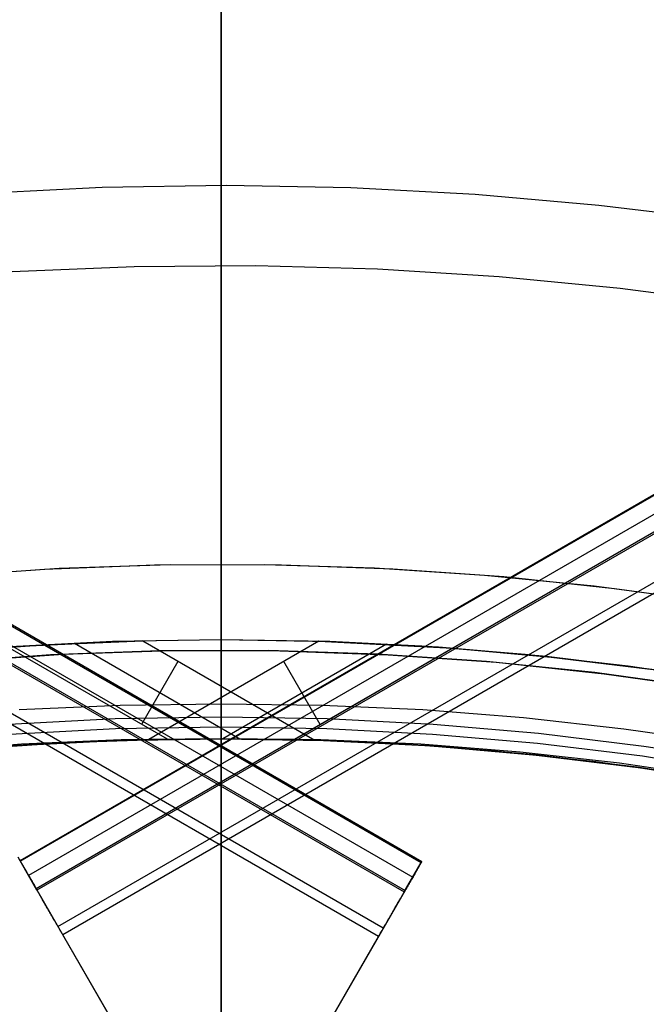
# Model space of a CAD drawing. Header units: millimetres. Extents: x 7986 to 9191, y -11326 to -10283.
# Tile 213 of 256: x 8584 to 8598, y -10601 to -10578. Entities that reach past the tile are written whole.
import ezdxf

# ---------------------------------------------------------------- set-up
doc = ezdxf.new("R2010")
doc.units = ezdxf.units.MM
doc.layers.add('BLANCO METALICO', color=7, linetype='Continuous', true_color=0xededed)
doc.layers.add('color', color=7, linetype='Continuous')

msp = doc.modelspace()

# ---------------------------------------------------------------- linework, layer by layer
at = {"color": 7, "true_color": 0xffffff}
for p, q in [((8047.52, -10282.752, 50.324), (8593.116, -10597.752, 50.324)), ((8593.129, -10597.73, 50.099), (8047.533, -10282.73, 50.099)), ((9129.382, -10282.71, 25.615), (8583.786, -10597.71, 25.615)), ((8583.79, -10597.717, 26.444), (9129.386, -10282.717, 26.444)), ((8047.323, -10283.093, 52.029), (8592.919, -10598.093, 52.029)), ((9129.579, -10283.051, 23.91), (8583.983, -10598.051, 23.91)), ((9129.756, -10283.359, 26.815), (8584.16, -10598.359, 26.815)), ((8047.126, -10283.434, 53.734), (8592.722, -10598.434, 53.734)), ((8047.145, -10283.401, 49.125), (8592.741, -10598.401, 49.125)), ((9129.775, -10283.392, 22.205), (8584.179, -10598.392, 22.205)), ((8592.235, -10599.278, 54.509), (8046.639, -10284.278, 54.509)), ((8584.667, -10599.236, 21.43), (9130.263, -10284.236, 21.43)), ((8592.123, -10599.472, 54.484), (8046.527, -10284.472, 54.484)), ((9130.375, -10284.43, 21.456), (8584.779, -10599.43, 21.456)), ((8581.816, -10592.871, 47.905), (8584.229, -10592.691, 48.219)), ((8585.935, -10592.612, 19.934), (8583.41, -10592.743, 19.934)), ((8585.935, -10592.612, 61.309), (8583.41, -10592.743, 61.309)), ((8585.956, -10592.612, 40.622), (8583.452, -10592.74, 40.622)), ((8586.638, -10592.592, 48.517), (8583.504, -10592.737, 55.849)), ((8587.216, -10594.88, 55.849), (8583.504, -10592.737, 55.849)), ((8584.229, -10592.691, 48.219), (8586.638, -10592.592, 48.517)), ((8585.05, -10592.648, 52.169), (8588.898, -10594.87, 52.169)), ((8588.463, -10592.569, 19.934), (8585.935, -10592.612, 19.934)), ((8588.463, -10592.569, 61.309), (8585.935, -10592.612, 61.309)), ((8588.463, -10592.569, 40.622), (8585.956, -10592.612, 40.622)), ((8586.638, -10592.592, 48.517), (8590.64, -10594.902, 48.517)), ((8590.737, -10592.604, 27.436), (8586.78, -10594.889, 27.436)), ((8590.991, -10592.612, 19.934), (8588.463, -10592.569, 19.934)), ((8588.463, -10592.569, 19.934), (8588.463, -10592.57, 19.883)), ((8588.463, -10594.869, 61.309), (8588.463, -10592.569, 61.309)), ((8588.463, -10592.569, 61.309), (8588.463, -10592.569, 19.934)), ((8590.991, -10592.612, 61.309), (8588.463, -10592.569, 61.309)), ((8591.018, -10592.613, 40.622), (8588.463, -10592.569, 40.622)), ((8588.463, -10592.57, 19.883), (8588.463, -10592.572, 19.832)), ((8588.463, -10592.572, 19.832), (8588.463, -10592.577, 19.781)), ((8588.463, -10592.577, 19.781), (8588.463, -10592.583, 19.73)), ((8588.463, -10592.583, 19.73), (8588.463, -10592.591, 19.68)), ((8588.463, -10592.591, 19.68), (8588.463, -10592.6, 19.629)), ((8588.463, -10592.6, 19.629), (8588.463, -10592.611, 19.579)), ((8588.463, -10592.611, 19.579), (8588.463, -10592.624, 19.53)), ((8588.463, -10592.624, 19.53), (8588.463, -10592.639, 19.481)), ((8588.463, -10592.639, 19.481), (8588.463, -10592.655, 19.432)), ((8588.463, -10592.655, 19.432), (8588.463, -10592.673, 19.384)), ((8588.463, -10592.673, 19.384), (8588.463, -10592.693, 19.337)), ((8588.463, -10592.693, 19.337), (8588.463, -10592.714, 19.29)), ((8588.463, -10592.714, 19.29), (8588.463, -10592.737, 19.244)), ((8588.463, -10592.737, 19.244), (8588.463, -10592.761, 19.199)), ((8592.309, -10592.67, 23.786), (8588.5, -10594.869, 23.786)), ((8593.133, -10592.718, 27.736), (8590.737, -10592.604, 27.436)), ((8590.737, -10592.604, 27.436), (8593.841, -10592.766, 20.105)), ((8593.516, -10592.743, 19.934), (8590.991, -10592.612, 19.934)), ((8593.516, -10592.743, 61.309), (8590.991, -10592.612, 61.309)), ((8593.569, -10592.747, 40.622), (8591.018, -10592.613, 40.622)), ((8595.532, -10592.911, 28.051), (8593.133, -10592.718, 27.736)), ((8596.035, -10592.961, 19.934), (8593.516, -10592.743, 19.934)), ((8596.035, -10592.961, 61.309), (8593.516, -10592.743, 61.309)), ((8588.463, -10592.761, 19.199), (8588.463, -10592.787, 19.155)), ((8588.463, -10592.787, 19.155), (8588.463, -10592.814, 19.112)), ((8588.463, -10592.814, 19.112), (8588.463, -10592.843, 19.069)), ((8588.463, -10592.843, 19.069), (8588.463, -10592.874, 19.028)), ((8588.463, -10592.874, 19.028), (8588.463, -10592.905, 18.988)), ((8588.463, -10592.905, 18.988), (8588.463, -10592.938, 18.949)), ((8588.463, -10592.938, 18.949), (8588.463, -10592.973, 18.911)), ((8588.463, -10592.973, 18.911), (8588.463, -10593.008, 18.874)), ((8593.841, -10592.766, 20.105), (8590.165, -10594.889, 20.105)), ((8596.115, -10592.97, 40.622), (8593.569, -10592.747, 40.622)), ((8593.841, -10592.766, 20.105), (8596.143, -10592.973, 20.412)), ((8597.93, -10593.183, 28.382), (8595.532, -10592.911, 28.051)), ((8598.545, -10593.266, 19.934), (8596.035, -10592.961, 19.934)), ((8598.545, -10593.266, 61.309), (8596.035, -10592.961, 61.309)), ((8598.651, -10593.281, 40.622), (8596.115, -10592.97, 40.622)), ((8596.143, -10592.973, 20.412), (8598.443, -10593.252, 20.733)), ((8586.617, -10594.534, 55.849), (8587.464, -10593.068, 48.517)), ((8588.463, -10593.008, 18.874), (8588.463, -10593.045, 18.838)), ((8588.463, -10593.045, 18.838), (8588.463, -10593.083, 18.804)), ((8588.463, -10593.083, 18.804), (8588.463, -10593.122, 18.771)), ((8588.463, -10593.122, 18.771), (8588.463, -10593.162, 18.739)), ((8588.463, -10593.162, 18.739), (8588.463, -10593.204, 18.709)), ((8588.463, -10593.204, 18.709), (8588.463, -10593.246, 18.68)), ((8590.769, -10594.54, 20.105), (8589.923, -10593.074, 27.436)), ((8600.322, -10593.535, 28.729), (8597.93, -10593.183, 28.382)), ((8588.463, -10593.246, 18.68), (8588.463, -10593.289, 18.653)), ((8588.463, -10593.289, 18.653), (8588.463, -10593.334, 18.627)), ((8588.463, -10593.334, 18.627), (8588.463, -10593.379, 18.603)), ((8588.463, -10593.379, 18.603), (8588.463, -10593.425, 18.58)), ((8588.463, -10593.425, 18.58), (8588.463, -10593.471, 18.559)), ((8588.463, -10593.471, 18.559), (8588.463, -10593.518, 18.539)), ((8588.463, -10593.518, 18.539), (8588.463, -10593.566, 18.521)), ((8588.463, -10593.566, 18.521), (8588.463, -10593.615, 18.505)), ((8588.463, -10593.615, 18.505), (8588.463, -10593.664, 18.49)), ((8588.463, -10593.664, 18.49), (8588.463, -10593.714, 18.477)), ((8588.463, -10593.714, 18.477), (8588.463, -10593.764, 18.466)), ((8588.463, -10593.764, 18.466), (8588.463, -10593.814, 18.456)), ((8588.463, -10593.814, 18.456), (8588.463, -10593.865, 18.448)), ((8588.463, -10593.865, 18.448), (8588.463, -10593.915, 18.442)), ((8586.115, -10594.094, 18.434), (8583.768, -10594.199, 18.434)), ((8588.463, -10594.069, 18.434), (8586.115, -10594.094, 18.434)), ((8588.463, -10593.915, 18.442), (8588.463, -10593.966, 18.438)), ((8588.463, -10593.966, 18.438), (8588.463, -10594.018, 18.435)), ((8588.463, -10594.018, 18.435), (8588.463, -10594.069, 18.434)), ((8588.463, -10594.869, 18.434), (8588.463, -10594.069, 18.434)), ((8590.811, -10594.094, 18.434), (8588.463, -10594.069, 18.434)), ((8593.158, -10594.199, 18.434), (8590.811, -10594.094, 18.434)), ((8595.499, -10594.382, 18.434), (8593.158, -10594.199, 18.434)), ((8585.997, -10594.409, 60.565), (8583.534, -10594.537, 60.565)), ((8585.997, -10594.409, 60.565), (8583.534, -10594.537, 60.565)), ((8588.463, -10594.367, 60.565), (8585.997, -10594.409, 60.565)), ((8588.463, -10594.367, 60.565), (8585.997, -10594.409, 60.565)), ((8588.463, -10594.368, 60.599), (8588.463, -10594.367, 60.582)), ((8588.463, -10594.367, 60.582), (8588.463, -10594.367, 60.565)), ((8588.463, -10594.367, 60.565), (8588.463, -10594.367, 60.547)), ((8588.463, -10594.367, 60.547), (8588.463, -10594.368, 60.529)), ((8588.463, -10594.368, 60.599), (8588.463, -10594.367, 60.582)), ((8588.463, -10594.367, 60.582), (8588.463, -10594.367, 60.565)), ((8590.929, -10594.409, 60.565), (8588.463, -10594.367, 60.565)), ((8588.463, -10594.367, 60.565), (8588.463, -10594.367, 60.547)), ((8588.463, -10594.367, 60.547), (8588.463, -10594.368, 60.529)), ((8590.929, -10594.409, 60.565), (8588.463, -10594.367, 60.565)), ((8588.463, -10594.369, 60.617), (8588.463, -10594.368, 60.599)), ((8588.463, -10594.368, 60.529), (8588.463, -10594.369, 60.512)), ((8588.463, -10594.369, 60.617), (8588.463, -10594.368, 60.599)), ((8588.463, -10594.368, 60.529), (8588.463, -10594.369, 60.512)), ((8588.463, -10594.371, 60.634), (8588.463, -10594.369, 60.617)), ((8588.463, -10594.369, 60.512), (8588.463, -10594.372, 60.494)), ((8588.463, -10594.371, 60.634), (8588.463, -10594.369, 60.617)), ((8588.463, -10594.369, 60.512), (8588.463, -10594.372, 60.494)), ((8588.463, -10594.374, 60.651), (8588.463, -10594.371, 60.634)), ((8588.463, -10594.374, 60.651), (8588.463, -10594.371, 60.634)), ((8588.463, -10594.372, 60.494), (8588.463, -10594.374, 60.477)), ((8588.463, -10594.372, 60.494), (8588.463, -10594.374, 60.477)), ((8588.463, -10594.377, 60.669), (8588.463, -10594.374, 60.651)), ((8588.463, -10594.374, 60.477), (8588.463, -10594.378, 60.46)), ((8588.463, -10594.377, 60.669), (8588.463, -10594.374, 60.651)), ((8588.463, -10594.374, 60.477), (8588.463, -10594.378, 60.46)), ((8588.463, -10594.381, 60.686), (8588.463, -10594.377, 60.669)), ((8588.463, -10594.381, 60.686), (8588.463, -10594.377, 60.669)), ((8588.463, -10594.378, 60.46), (8588.463, -10594.382, 60.442)), ((8588.463, -10594.378, 60.46), (8588.463, -10594.382, 60.442)), ((8588.463, -10594.386, 60.702), (8588.463, -10594.381, 60.686)), ((8588.463, -10594.386, 60.702), (8588.463, -10594.381, 60.686)), ((8588.463, -10594.382, 60.442), (8588.463, -10594.386, 60.425)), ((8588.463, -10594.382, 60.442), (8588.463, -10594.386, 60.425)), ((8588.463, -10594.391, 60.719), (8588.463, -10594.386, 60.702)), ((8588.463, -10594.386, 60.425), (8588.463, -10594.391, 60.408)), ((8588.463, -10594.391, 60.719), (8588.463, -10594.386, 60.702)), ((8588.463, -10594.386, 60.425), (8588.463, -10594.391, 60.408)), ((8588.463, -10594.397, 60.736), (8588.463, -10594.391, 60.719)), ((8588.463, -10594.391, 60.408), (8588.463, -10594.397, 60.392)), ((8588.463, -10594.397, 60.736), (8588.463, -10594.391, 60.719)), ((8588.463, -10594.391, 60.408), (8588.463, -10594.397, 60.392)), ((8588.463, -10594.403, 60.752), (8588.463, -10594.397, 60.736)), ((8588.463, -10594.397, 60.392), (8588.463, -10594.403, 60.375)), ((8588.463, -10594.403, 60.752), (8588.463, -10594.397, 60.736)), ((8588.463, -10594.397, 60.392), (8588.463, -10594.403, 60.375)), ((8588.463, -10594.409, 60.768), (8588.463, -10594.403, 60.752)), ((8588.463, -10594.403, 60.375), (8588.463, -10594.41, 60.359)), ((8588.463, -10594.409, 60.768), (8588.463, -10594.403, 60.752)), ((8588.463, -10594.403, 60.375), (8588.463, -10594.41, 60.359)), ((8588.463, -10594.417, 60.784), (8588.463, -10594.409, 60.768)), ((8588.463, -10594.417, 60.784), (8588.463, -10594.409, 60.768)), ((8588.463, -10594.41, 60.359), (8588.463, -10594.418, 60.343)), ((8588.463, -10594.41, 60.359), (8588.463, -10594.418, 60.343)), ((8588.463, -10594.425, 60.8), (8588.463, -10594.417, 60.784)), ((8588.463, -10594.425, 60.8), (8588.463, -10594.417, 60.784)), ((8588.463, -10594.418, 60.343), (8588.463, -10594.426, 60.327)), ((8588.463, -10594.418, 60.343), (8588.463, -10594.426, 60.327)), ((8588.463, -10594.433, 60.815), (8588.463, -10594.425, 60.8)), ((8588.463, -10594.433, 60.815), (8588.463, -10594.425, 60.8)), ((8588.463, -10594.426, 60.327), (8588.463, -10594.434, 60.312)), ((8588.463, -10594.426, 60.327), (8588.463, -10594.434, 60.312)), ((8588.463, -10594.442, 60.83), (8588.463, -10594.433, 60.815)), ((8588.463, -10594.442, 60.83), (8588.463, -10594.433, 60.815)), ((8588.463, -10594.434, 60.312), (8588.463, -10594.443, 60.297)), ((8588.463, -10594.434, 60.312), (8588.463, -10594.443, 60.297)), ((8588.463, -10594.451, 60.845), (8588.463, -10594.442, 60.83)), ((8588.463, -10594.451, 60.845), (8588.463, -10594.442, 60.83)), ((8588.463, -10594.443, 60.297), (8588.463, -10594.453, 60.282)), ((8588.463, -10594.443, 60.297), (8588.463, -10594.453, 60.282)), ((8588.463, -10594.461, 60.859), (8588.463, -10594.451, 60.845)), ((8588.463, -10594.461, 60.859), (8588.463, -10594.451, 60.845)), ((8588.463, -10594.453, 60.282), (8588.463, -10594.463, 60.268)), ((8588.463, -10594.453, 60.282), (8588.463, -10594.463, 60.268)), ((8588.463, -10594.472, 60.873), (8588.463, -10594.461, 60.859)), ((8588.463, -10594.472, 60.873), (8588.463, -10594.461, 60.859)), ((8588.463, -10594.463, 60.268), (8588.463, -10594.474, 60.254)), ((8588.463, -10594.463, 60.268), (8588.463, -10594.474, 60.254)), ((8588.463, -10594.483, 60.887), (8588.463, -10594.472, 60.873)), ((8588.463, -10594.483, 60.887), (8588.463, -10594.472, 60.873)), ((8588.463, -10594.474, 60.254), (8588.463, -10594.485, 60.24)), ((8588.463, -10594.474, 60.254), (8588.463, -10594.485, 60.24)), ((8588.463, -10594.494, 60.9), (8588.463, -10594.483, 60.887)), ((8588.463, -10594.494, 60.9), (8588.463, -10594.483, 60.887)), ((8588.463, -10594.485, 60.24), (8588.463, -10594.496, 60.227)), ((8588.463, -10594.485, 60.24), (8588.463, -10594.496, 60.227)), ((8588.463, -10594.506, 60.913), (8588.463, -10594.494, 60.9)), ((8588.463, -10594.506, 60.913), (8588.463, -10594.494, 60.9)), ((8588.463, -10594.496, 60.227), (8588.463, -10594.508, 60.214)), ((8588.463, -10594.496, 60.227), (8588.463, -10594.508, 60.214)), ((8588.463, -10594.518, 60.925), (8588.463, -10594.506, 60.913)), ((8588.463, -10594.518, 60.925), (8588.463, -10594.506, 60.913)), ((8588.463, -10594.508, 60.214), (8588.463, -10594.521, 60.201)), ((8588.463, -10594.508, 60.214), (8588.463, -10594.521, 60.201)), ((8588.463, -10594.531, 60.937), (8588.463, -10594.518, 60.925)), ((8588.463, -10594.531, 60.937), (8588.463, -10594.518, 60.925)), ((8588.463, -10594.521, 60.201), (8588.463, -10594.534, 60.189)), ((8588.463, -10594.521, 60.201), (8588.463, -10594.534, 60.189)), ((8588.463, -10594.544, 60.949), (8588.463, -10594.531, 60.937)), ((8588.463, -10594.544, 60.949), (8588.463, -10594.531, 60.937)), ((8588.463, -10594.534, 60.189), (8588.463, -10594.547, 60.178)), ((8588.463, -10594.534, 60.189), (8588.463, -10594.547, 60.178)), ((8588.463, -10594.557, 60.96), (8588.463, -10594.544, 60.949)), ((8588.463, -10594.557, 60.96), (8588.463, -10594.544, 60.949)), ((8588.463, -10594.547, 60.178), (8588.463, -10594.561, 60.166)), ((8588.463, -10594.547, 60.178), (8588.463, -10594.561, 60.166)), ((8588.463, -10594.571, 60.97), (8588.463, -10594.557, 60.96)), ((8588.463, -10594.571, 60.97), (8588.463, -10594.557, 60.96)), ((8588.463, -10594.561, 60.166), (8588.463, -10594.575, 60.156)), ((8588.463, -10594.561, 60.166), (8588.463, -10594.575, 60.156)), ((8588.463, -10594.585, 60.981), (8588.463, -10594.571, 60.97)), ((8588.463, -10594.585, 60.981), (8588.463, -10594.571, 60.97)), ((8588.463, -10594.575, 60.156), (8588.463, -10594.589, 60.146)), ((8588.463, -10594.575, 60.156), (8588.463, -10594.589, 60.146)), ((8593.392, -10594.537, 60.565), (8590.929, -10594.409, 60.565)), ((8593.392, -10594.537, 60.565), (8590.929, -10594.409, 60.565)), ((8595.849, -10594.749, 60.565), (8593.392, -10594.537, 60.565)), ((8595.849, -10594.749, 60.565), (8593.392, -10594.537, 60.565)), ((8597.833, -10594.645, 18.434), (8595.499, -10594.382, 18.434)), ((8586.005, -10594.642, 60.99), (8583.55, -10594.77, 60.99)), ((8586.005, -10594.642, 60.99), (8583.55, -10594.77, 60.99)), ((8588.463, -10594.6, 60.99), (8586.005, -10594.642, 60.99)), ((8588.463, -10594.6, 60.99), (8586.005, -10594.642, 60.99)), ((8588.463, -10594.6, 60.99), (8588.463, -10594.585, 60.981)), ((8588.463, -10594.6, 60.99), (8588.463, -10594.585, 60.981)), ((8588.463, -10594.589, 60.146), (8588.463, -10594.604, 60.136)), ((8588.463, -10594.589, 60.146), (8588.463, -10594.604, 60.136)), ((8588.463, -10615.607, 75.023), (8588.463, -10594.6, 60.99)), ((8588.463, -10615.607, 75.023), (8588.463, -10594.6, 60.99)), ((8590.921, -10594.642, 60.99), (8588.463, -10594.6, 60.99)), ((8590.921, -10594.642, 60.99), (8588.463, -10594.6, 60.99)), ((8588.463, -10594.604, 60.136), (8588.463, -10594.619, 60.127)), ((8588.463, -10594.604, 60.136), (8588.463, -10594.619, 60.127)), ((8588.463, -10594.619, 60.127), (8588.463, -10594.635, 60.119)), ((8588.463, -10594.619, 60.127), (8588.463, -10594.635, 60.119)), ((8588.463, -10594.635, 60.119), (8588.463, -10594.65, 60.111)), ((8588.463, -10594.635, 60.119), (8588.463, -10594.65, 60.111)), ((8588.463, -10594.65, 60.111), (8588.463, -10594.666, 60.103)), ((8588.463, -10594.65, 60.111), (8588.463, -10594.666, 60.103)), ((8588.463, -10594.666, 60.103), (8588.463, -10594.683, 60.096)), ((8588.463, -10594.666, 60.103), (8588.463, -10594.683, 60.096)), ((8588.463, -10594.683, 60.096), (8588.463, -10594.699, 60.09)), ((8588.463, -10594.683, 60.096), (8588.463, -10594.699, 60.09)), ((8588.463, -10594.699, 60.09), (8588.463, -10594.716, 60.084)), ((8588.463, -10594.699, 60.09), (8588.463, -10594.716, 60.084)), ((8588.463, -10594.716, 60.084), (8588.463, -10594.733, 60.079)), ((8588.463, -10594.716, 60.084), (8588.463, -10594.733, 60.079)), ((8588.463, -10594.733, 60.079), (8588.463, -10594.75, 60.074)), ((8588.463, -10594.733, 60.079), (8588.463, -10594.75, 60.074)), ((8588.463, -10594.75, 60.074), (8588.463, -10594.767, 60.07)), ((8588.463, -10594.75, 60.074), (8588.463, -10594.767, 60.07)), ((8588.463, -10594.767, 60.07), (8588.463, -10594.784, 60.067)), ((8588.463, -10594.767, 60.07), (8588.463, -10594.784, 60.067)), ((8588.463, -10594.784, 60.067), (8588.463, -10594.801, 60.064)), ((8588.463, -10594.784, 60.067), (8588.463, -10594.801, 60.064)), ((8588.463, -10594.801, 60.064), (8588.463, -10594.819, 60.062)), ((8588.463, -10594.801, 60.064), (8588.463, -10594.819, 60.062)), ((8593.376, -10594.77, 60.99), (8590.921, -10594.642, 60.99)), ((8593.376, -10594.77, 60.99), (8590.921, -10594.642, 60.99)), ((8595.825, -10594.981, 60.99), (8593.376, -10594.77, 60.99)), ((8595.825, -10594.981, 60.99), (8593.376, -10594.77, 60.99)), ((8598.298, -10595.047, 60.565), (8595.849, -10594.749, 60.565)), ((8598.298, -10595.047, 60.565), (8595.849, -10594.749, 60.565)), ((8600.157, -10594.986, 18.434), (8597.833, -10594.645, 18.434)), ((8583.821, -10595, 60.059), (8581.506, -10595.182, 60.059)), ((8583.821, -10595, 60.059), (8581.506, -10595.182, 60.059)), ((8582.515, -10595.119, 55.258), (8584.867, -10594.96, 55.561)), ((8583.569, -10595.038, 61.309), (8586.014, -10594.911, 61.309)), ((8583.569, -10595.038, 18.434), (8586.014, -10594.911, 18.434)), ((8586.03, -10594.911, 39.872), (8583.599, -10595.036, 39.872)), ((8586.079, -10594.909, 47.99), (8583.689, -10595.03, 47.69)), ((8586.141, -10594.897, 60.059), (8583.821, -10595, 60.059)), ((8586.141, -10594.897, 60.059), (8583.821, -10595, 60.059)), ((8584.867, -10594.96, 55.561), (8587.216, -10594.88, 55.849)), ((8586.014, -10594.911, 61.309), (8588.463, -10594.869, 61.309)), ((8586.014, -10594.911, 18.434), (8588.463, -10594.869, 18.434)), ((8588.463, -10594.869, 39.872), (8586.03, -10594.911, 39.872)), ((8588.463, -10594.869, 48.273), (8586.079, -10594.909, 47.99)), ((8588.463, -10594.872, 60.059), (8586.141, -10594.897, 60.059)), ((8588.463, -10594.872, 60.059), (8586.141, -10594.897, 60.059)), ((8586.78, -10594.889, 27.436), (8588.463, -10594.869, 27.627)), ((8588.463, -10594.869, 23.867), (8586.78, -10594.889, 27.436)), ((8587.216, -10594.88, 55.849), (8588.463, -10594.869, 53.106)), ((8588.463, -10594.819, 60.062), (8588.463, -10594.837, 60.061)), ((8588.463, -10594.819, 60.062), (8588.463, -10594.837, 60.061)), ((8588.463, -10594.837, 60.061), (8588.463, -10594.854, 60.06)), ((8588.463, -10594.837, 60.061), (8588.463, -10594.854, 60.06)), ((8588.463, -10594.854, 60.06), (8588.463, -10594.872, 60.059)), ((8588.463, -10594.854, 60.06), (8588.463, -10594.872, 60.059)), ((8588.463, -10594.869, 27.627), (8590.847, -10594.909, 27.91)), ((8590.165, -10594.889, 20.105), (8588.463, -10594.869, 23.867)), ((8590.64, -10594.902, 48.517), (8588.463, -10594.869, 48.273)), ((8588.463, -10594.869, 53.106), (8590.64, -10594.902, 48.517)), ((8588.463, -10594.869, 23.867), (8588.463, -10594.869, 18.434)), ((8588.463, -10594.869, 48.273), (8588.463, -10594.869, 27.627)), ((8588.463, -10594.869, 61.309), (8590.912, -10594.911, 61.309)), ((8588.463, -10594.869, 18.434), (8590.912, -10594.911, 18.434)), ((8588.463, -10594.869, 61.309), (8588.463, -10594.872, 60.059)), ((8588.463, -10594.872, 60.059), (8588.463, -10594.869, 53.106)), ((8590.902, -10594.911, 39.872), (8588.463, -10594.869, 39.872)), ((8590.785, -10594.897, 60.059), (8588.463, -10594.872, 60.059)), ((8588.463, -10613.72, 60.059), (8588.463, -10594.872, 60.059)), ((8590.785, -10594.897, 60.059), (8588.463, -10594.872, 60.059)), ((8588.463, -10613.72, 60.059), (8588.463, -10594.872, 60.059)), ((8592.5, -10594.984, 20.394), (8590.165, -10594.889, 20.105)), ((8593.105, -10595, 60.059), (8590.785, -10594.897, 60.059)), ((8593.105, -10595, 60.059), (8590.785, -10594.897, 60.059)), ((8590.847, -10594.909, 27.91), (8593.237, -10595.03, 28.21)), ((8593.338, -10595.036, 39.872), (8590.902, -10594.911, 39.872)), ((8590.912, -10594.911, 61.309), (8593.357, -10595.038, 61.309)), ((8590.912, -10594.911, 18.434), (8593.357, -10595.038, 18.434)), ((8594.839, -10595.156, 20.698), (8592.5, -10594.984, 20.394)), ((8595.42, -10595.182, 60.059), (8593.105, -10595, 60.059)), ((8595.42, -10595.182, 60.059), (8593.105, -10595, 60.059)), ((8593.237, -10595.03, 28.21), (8595.629, -10595.232, 28.526)), ((8598.265, -10595.278, 60.99), (8595.825, -10594.981, 60.99)), ((8598.265, -10595.278, 60.99), (8595.825, -10594.981, 60.99)), ((8595.769, -10595.246, 39.872), (8593.338, -10595.036, 39.872)), ((8593.357, -10595.038, 61.309), (8595.797, -10595.249, 61.309)), ((8593.357, -10595.038, 18.434), (8595.797, -10595.249, 18.434)), ((8597.177, -10595.406, 21.018), (8594.839, -10595.156, 20.698)), ((8597.728, -10595.441, 60.059), (8595.42, -10595.182, 60.059)), ((8597.728, -10595.441, 60.059), (8595.42, -10595.182, 60.059)), ((8595.629, -10595.232, 28.526), (8598.02, -10595.516, 28.859)), ((8598.191, -10595.539, 39.872), (8595.769, -10595.246, 39.872)), ((8595.797, -10595.249, 61.309), (8598.228, -10595.544, 61.309)), ((8595.797, -10595.249, 18.434), (8598.228, -10595.544, 18.434)), ((8600.734, -10595.428, 60.565), (8598.298, -10595.047, 60.565)), ((8600.734, -10595.428, 60.565), (8598.298, -10595.047, 60.565)), ((8599.512, -10595.734, 21.353), (8597.177, -10595.406, 21.018)), ((8600.026, -10595.779, 60.059), (8597.728, -10595.441, 60.059)), ((8600.026, -10595.779, 60.059), (8597.728, -10595.441, 60.059)), ((8600.694, -10595.658, 60.99), (8598.265, -10595.278, 60.99)), ((8600.694, -10595.658, 60.99), (8598.265, -10595.278, 60.99)), ((8598.02, -10595.516, 28.859), (8600.405, -10595.881, 29.208)), ((8600.601, -10595.915, 39.872), (8598.191, -10595.539, 39.872)), ((8598.228, -10595.544, 61.309), (8600.648, -10595.923, 61.309)), ((8598.228, -10595.544, 18.434), (8600.648, -10595.923, 18.434)), ((8592.643, -10613.051, 25.858), (8583.738, -10597.628, 25.858)), ((8583.779, -10597.698, 25.639), (8583.772, -10597.687, 25.664)), ((8583.773, -10597.688, 26.384), (8583.779, -10597.699, 26.408)), ((8583.786, -10597.71, 25.615), (8583.779, -10597.698, 25.639)), ((8583.779, -10597.699, 26.408), (8583.786, -10597.711, 26.432)), ((8584.179, -10598.392, 22.205), (8583.786, -10597.71, 25.615)), ((8583.786, -10597.711, 26.432), (8583.794, -10597.724, 26.456)), ((8583.794, -10597.724, 26.456), (8583.801, -10597.737, 26.479)), ((8583.801, -10597.737, 26.479), (8583.809, -10597.751, 26.501)), ((8583.809, -10597.751, 26.501), (8583.818, -10597.766, 26.523)), ((8583.818, -10597.766, 26.523), (8583.827, -10597.781, 26.544)), ((8583.827, -10597.781, 26.544), (8583.836, -10597.797, 26.564)), ((8593.119, -10597.746, 50.293), (8585.199, -10611.465, 50.293)), ((8592.722, -10598.434, 53.734), (8593.116, -10597.752, 50.324)), ((8593.098, -10597.783, 49.753), (8593.092, -10597.794, 49.721)), ((8593.104, -10597.774, 49.785), (8593.098, -10597.783, 49.753)), ((8593.109, -10597.765, 49.817), (8593.104, -10597.774, 49.785)), ((8593.113, -10597.757, 49.85), (8593.109, -10597.765, 49.817)), ((8593.117, -10597.75, 49.884), (8593.113, -10597.757, 49.85)), ((8593.116, -10597.752, 50.324), (8593.12, -10597.746, 50.291)), ((8593.12, -10597.744, 49.917), (8593.117, -10597.75, 49.884)), ((8593.123, -10597.739, 49.951), (8593.12, -10597.744, 49.917)), ((8593.12, -10597.746, 50.291), (8593.123, -10597.741, 50.257)), ((8593.126, -10597.735, 49.985), (8593.123, -10597.739, 49.951)), ((8593.123, -10597.741, 50.257), (8593.125, -10597.736, 50.223)), ((8593.125, -10597.736, 50.223), (8593.127, -10597.733, 50.189)), ((8593.127, -10597.733, 50.019), (8593.126, -10597.735, 49.985)), ((8593.127, -10597.733, 50.189), (8593.128, -10597.731, 50.155)), ((8593.128, -10597.731, 50.053), (8593.127, -10597.733, 50.019)), ((8593.128, -10597.731, 50.155), (8593.129, -10597.73, 50.121)), ((8593.129, -10597.73, 50.087), (8593.128, -10597.731, 50.053)), ((8593.129, -10597.73, 50.121), (8593.129, -10597.73, 50.087)), ((8583.836, -10597.797, 26.564), (8583.846, -10597.814, 26.584)), ((8583.846, -10597.814, 26.584), (8583.856, -10597.831, 26.604)), ((8583.856, -10597.831, 26.604), (8583.866, -10597.849, 26.622)), ((8583.866, -10597.849, 26.622), (8583.877, -10597.867, 26.64)), ((8583.877, -10597.867, 26.64), (8583.887, -10597.886, 26.657)), ((8583.887, -10597.886, 26.657), (8583.899, -10597.906, 26.673)), ((8583.899, -10597.906, 26.673), (8583.91, -10597.925, 26.689)), ((8583.91, -10597.925, 26.689), (8583.922, -10597.946, 26.703)), ((8583.922, -10597.946, 26.703), (8583.934, -10597.966, 26.717)), ((8583.934, -10597.966, 26.717), (8583.946, -10597.988, 26.73)), ((8583.946, -10597.988, 26.73), (8583.958, -10598.009, 26.743)), ((8583.958, -10598.009, 26.743), (8583.971, -10598.031, 26.754)), ((8592.966, -10598.012, 49.36), (8592.953, -10598.035, 49.337)), ((8592.978, -10597.991, 49.383), (8592.966, -10598.012, 49.36)), ((8592.99, -10597.97, 49.408), (8592.978, -10597.991, 49.383)), ((8593.002, -10597.95, 49.433), (8592.99, -10597.97, 49.408)), ((8593.013, -10597.931, 49.459), (8593.002, -10597.95, 49.433)), ((8593.024, -10597.912, 49.485), (8593.013, -10597.931, 49.459)), ((8593.034, -10597.894, 49.512), (8593.024, -10597.912, 49.485)), ((8593.044, -10597.877, 49.54), (8593.034, -10597.894, 49.512)), ((8593.053, -10597.861, 49.569), (8593.044, -10597.877, 49.54)), ((8593.062, -10597.846, 49.598), (8593.053, -10597.861, 49.569)), ((8593.07, -10597.832, 49.628), (8593.062, -10597.846, 49.598)), ((8593.078, -10597.818, 49.659), (8593.07, -10597.832, 49.628)), ((8593.085, -10597.806, 49.689), (8593.078, -10597.818, 49.659)), ((8593.092, -10597.794, 49.721), (8593.085, -10597.806, 49.689)), ((8583.971, -10598.031, 26.754), (8583.984, -10598.053, 26.764)), ((8583.984, -10598.053, 26.764), (8583.997, -10598.076, 26.774)), ((8583.997, -10598.076, 26.774), (8584.01, -10598.098, 26.782)), ((8584.01, -10598.098, 26.782), (8584.023, -10598.122, 26.79)), ((8584.023, -10598.122, 26.79), (8584.037, -10598.145, 26.797)), ((8584.037, -10598.145, 26.797), (8584.05, -10598.168, 26.803)), ((8584.05, -10598.168, 26.803), (8584.064, -10598.192, 26.807)), ((8584.064, -10598.192, 26.807), (8584.078, -10598.216, 26.811)), ((8584.078, -10598.216, 26.811), (8584.091, -10598.239, 26.814)), ((8584.091, -10598.239, 26.814), (8584.105, -10598.263, 26.816)), ((8592.838, -10598.233, 49.191), (8592.822, -10598.26, 49.177)), ((8592.853, -10598.207, 49.206), (8592.838, -10598.233, 49.191)), ((8592.869, -10598.181, 49.221), (8592.853, -10598.207, 49.206)), ((8592.883, -10598.155, 49.238), (8592.869, -10598.181, 49.221)), ((8592.898, -10598.13, 49.256), (8592.883, -10598.155, 49.238)), ((8592.912, -10598.105, 49.275), (8592.898, -10598.13, 49.256)), ((8592.926, -10598.081, 49.295), (8592.912, -10598.105, 49.275)), ((8592.94, -10598.057, 49.316), (8592.926, -10598.081, 49.295)), ((8592.953, -10598.035, 49.337), (8592.94, -10598.057, 49.316)), ((8584.105, -10598.263, 26.816), (8584.119, -10598.287, 26.817)), ((8584.119, -10598.287, 26.817), (8584.133, -10598.311, 26.817)), ((8584.133, -10598.311, 26.817), (8584.147, -10598.335, 26.817)), ((8584.147, -10598.335, 26.817), (8584.16, -10598.359, 26.815)), ((8584.16, -10598.359, 26.815), (8592.109, -10612.126, 30.485)), ((8584.184, -10598.399, 22.172), (8584.179, -10598.392, 22.205)), ((8584.188, -10598.407, 22.139), (8584.184, -10598.399, 22.172)), ((8584.193, -10598.416, 22.107), (8584.188, -10598.407, 22.139)), ((8584.199, -10598.426, 22.074), (8584.193, -10598.416, 22.107)), ((8584.206, -10598.437, 22.043), (8584.199, -10598.426, 22.074)), ((8584.212, -10598.449, 22.011), (8584.206, -10598.437, 22.043)), ((8584.22, -10598.462, 21.981), (8584.212, -10598.449, 22.011)), ((8584.228, -10598.476, 21.95), (8584.22, -10598.462, 21.981)), ((8592.741, -10598.401, 49.125), (8585.709, -10610.582, 45.877)), ((8592.696, -10598.479, 53.896), (8592.702, -10598.468, 53.865)), ((8592.702, -10598.468, 53.865), (8592.708, -10598.458, 53.833)), ((8592.708, -10598.458, 53.833), (8592.714, -10598.449, 53.8)), ((8592.714, -10598.449, 53.8), (8592.718, -10598.441, 53.767)), ((8592.718, -10598.441, 53.767), (8592.722, -10598.434, 53.734)), ((8592.758, -10598.372, 49.133), (8592.741, -10598.401, 49.125)), ((8592.774, -10598.344, 49.142), (8592.758, -10598.372, 49.133)), ((8592.791, -10598.316, 49.153), (8592.774, -10598.344, 49.142)), ((8592.807, -10598.288, 49.164), (8592.791, -10598.316, 49.153)), ((8592.822, -10598.26, 49.177), (8592.807, -10598.288, 49.164)), ((8584.236, -10598.49, 21.921), (8584.228, -10598.476, 21.95)), ((8584.245, -10598.506, 21.892), (8584.236, -10598.49, 21.921)), ((8584.255, -10598.522, 21.863), (8584.245, -10598.506, 21.892)), ((8584.265, -10598.539, 21.835), (8584.255, -10598.522, 21.863)), ((8584.275, -10598.557, 21.808), (8584.265, -10598.539, 21.835)), ((8584.286, -10598.576, 21.782), (8584.275, -10598.557, 21.808)), ((8584.297, -10598.596, 21.756), (8584.286, -10598.576, 21.782)), ((8584.309, -10598.616, 21.732), (8584.297, -10598.596, 21.756)), ((8584.321, -10598.637, 21.707), (8584.309, -10598.616, 21.732)), ((8584.333, -10598.659, 21.684), (8584.321, -10598.637, 21.707)), ((8584.346, -10598.681, 21.662), (8584.333, -10598.659, 21.684)), ((8584.36, -10598.704, 21.641), (8584.346, -10598.681, 21.662)), ((8592.568, -10598.701, 54.255), (8592.581, -10598.679, 54.232)), ((8592.581, -10598.679, 54.232), (8592.593, -10598.658, 54.208)), ((8592.593, -10598.658, 54.208), (8592.605, -10598.638, 54.183)), ((8592.605, -10598.638, 54.183), (8592.616, -10598.618, 54.157)), ((8592.616, -10598.618, 54.157), (8592.627, -10598.599, 54.131)), ((8592.627, -10598.599, 54.131), (8592.637, -10598.581, 54.104)), ((8592.637, -10598.581, 54.104), (8592.647, -10598.564, 54.076)), ((8592.647, -10598.564, 54.076), (8592.657, -10598.548, 54.048)), ((8592.657, -10598.548, 54.048), (8592.665, -10598.532, 54.018)), ((8592.665, -10598.532, 54.018), (8592.674, -10598.518, 53.989)), ((8592.674, -10598.518, 53.989), (8592.682, -10598.504, 53.959)), ((8592.682, -10598.504, 53.959), (8592.689, -10598.491, 53.928)), ((8592.689, -10598.491, 53.928), (8592.696, -10598.479, 53.896)), ((8584.373, -10598.728, 21.62), (8584.36, -10598.704, 21.641)), ((8584.387, -10598.752, 21.601), (8584.373, -10598.728, 21.62)), ((8584.402, -10598.777, 21.582), (8584.387, -10598.752, 21.601)), ((8584.416, -10598.802, 21.564), (8584.402, -10598.777, 21.582)), ((8584.431, -10598.828, 21.548), (8584.416, -10598.802, 21.564)), ((8584.446, -10598.854, 21.532), (8584.431, -10598.828, 21.548)), ((8584.462, -10598.881, 21.518), (8584.446, -10598.854, 21.532)), ((8584.478, -10598.908, 21.504), (8584.462, -10598.881, 21.518)), ((8584.493, -10598.936, 21.492), (8584.478, -10598.908, 21.504)), ((8592.424, -10598.95, 54.435), (8592.44, -10598.923, 54.422)), ((8592.44, -10598.923, 54.422), (8592.455, -10598.896, 54.407)), ((8592.455, -10598.896, 54.407), (8592.471, -10598.87, 54.391)), ((8592.471, -10598.87, 54.391), (8592.485, -10598.844, 54.375)), ((8592.485, -10598.844, 54.375), (8592.5, -10598.819, 54.357)), ((8592.5, -10598.819, 54.357), (8592.514, -10598.794, 54.339)), ((8592.514, -10598.794, 54.339), (8592.528, -10598.77, 54.319)), ((8592.528, -10598.77, 54.319), (8592.542, -10598.746, 54.299)), ((8592.542, -10598.746, 54.299), (8592.555, -10598.723, 54.277)), ((8592.555, -10598.723, 54.277), (8592.568, -10598.701, 54.255)), ((8584.51, -10598.964, 21.481), (8584.493, -10598.936, 21.492)), ((8584.526, -10598.992, 21.47), (8584.51, -10598.964, 21.481)), ((8584.542, -10599.02, 21.461), (8584.526, -10598.992, 21.47)), ((8584.559, -10599.049, 21.453), (8584.542, -10599.02, 21.461)), ((8584.576, -10599.078, 21.447), (8584.559, -10599.049, 21.453)), ((8584.592, -10599.107, 21.441), (8584.576, -10599.078, 21.447)), ((8584.609, -10599.137, 21.437), (8584.592, -10599.107, 21.441)), ((8584.626, -10599.166, 21.433), (8584.609, -10599.137, 21.437)), ((8592.292, -10599.179, 54.503), (8592.309, -10599.149, 54.498)), ((8592.309, -10599.149, 54.498), (8592.326, -10599.12, 54.493)), ((8592.326, -10599.12, 54.493), (8592.343, -10599.091, 54.486)), ((8592.343, -10599.091, 54.486), (8592.359, -10599.062, 54.478)), ((8592.359, -10599.062, 54.478), (8592.376, -10599.034, 54.469)), ((8592.376, -10599.034, 54.469), (8592.392, -10599.006, 54.459)), ((8592.392, -10599.006, 54.459), (8592.408, -10598.978, 54.447)), ((8592.408, -10598.978, 54.447), (8592.424, -10598.95, 54.435)), ((8584.643, -10599.196, 21.431), (8584.626, -10599.166, 21.433)), ((8584.661, -10599.225, 21.43), (8584.643, -10599.196, 21.431)), ((8584.678, -10599.255, 21.43), (8584.661, -10599.225, 21.43)), ((8584.695, -10599.284, 21.432), (8584.678, -10599.255, 21.43)), ((8584.712, -10599.314, 21.434), (8584.695, -10599.284, 21.432)), ((8584.729, -10599.343, 21.438), (8584.712, -10599.314, 21.434)), ((8584.746, -10599.372, 21.443), (8584.729, -10599.343, 21.438)), ((8584.762, -10599.402, 21.449), (8584.746, -10599.372, 21.443)), ((8592.156, -10599.414, 54.497), (8592.173, -10599.385, 54.502)), ((8592.173, -10599.385, 54.502), (8592.19, -10599.356, 54.505)), ((8592.19, -10599.356, 54.505), (8592.207, -10599.326, 54.508)), ((8592.207, -10599.326, 54.508), (8592.224, -10599.297, 54.509)), ((8592.224, -10599.297, 54.509), (8592.241, -10599.267, 54.509)), ((8592.241, -10599.267, 54.509), (8592.258, -10599.238, 54.508)), ((8592.258, -10599.238, 54.508), (8592.275, -10599.208, 54.506)), ((8592.275, -10599.208, 54.506), (8592.292, -10599.179, 54.503)), ((8584.779, -10599.43, 21.456), (8584.762, -10599.402, 21.449)), ((8592.727, -10613.197, 25.126), (8584.779, -10599.43, 21.456)), ((8585.09, -10611.653, 51.236), (8592.123, -10599.472, 54.484)), ((8592.123, -10599.472, 54.484), (8592.139, -10599.444, 54.491)), ((8592.139, -10599.444, 54.491), (8592.156, -10599.414, 54.497))]:
    msp.add_line(p, q, dxfattribs=at)
at = {"layer": 'BLANCO METALICO'}
for p, q in [((8588.463, -10567.611, 139.165), (8588.463, -10640.311, 139.165)), ((8588.463, -10640.811, 139.965), (8588.463, -10567.611, 139.965))]:
    msp.add_line(p, q, dxfattribs=at)
at = {"layer": 'color', "color": 254, "true_color": 0xcad1ee}
for p, q in [((8582.804, -10582.187, -7.252), (8585.694, -10582.041, -7.252)), ((8585.694, -10582.041, -7.252), (8588.587, -10581.996, -7.252)), ((8588.587, -10581.996, -7.252), (8591.48, -10582.05, -7.252)), ((8591.48, -10582.05, -7.252), (8594.369, -10582.204, -7.252)), ((8594.369, -10582.204, -7.252), (8597.252, -10582.458, -7.252)), ((8597.252, -10582.458, -7.252), (8600.123, -10582.811, -7.252)), ((8583.605, -10584.005, -8.631), (8586.436, -10583.886, -8.631)), ((8586.436, -10583.886, -8.631), (8589.269, -10583.865, -8.631)), ((8589.269, -10583.865, -8.631), (8592.101, -10583.942, -8.631)), ((8592.101, -10583.942, -8.631), (8594.928, -10584.117, -8.631)), ((8594.928, -10584.117, -8.631), (8597.748, -10584.389, -8.631)), ((8597.748, -10584.389, -8.631), (8600.557, -10584.758, -8.631)), ((8582.109, -10591.081, 17.559), (8584.692, -10590.906, 17.559)), ((8582.109, -10591.081, 17.559), (8584.692, -10590.906, 17.559)), ((8582.109, -10591.081, 7.032), (8584.692, -10590.906, 7.032)), ((8584.355, -10590.924, -3.495), (8586.914, -10590.827, -3.495)), ((8584.355, -10590.924, -3.495), (8586.914, -10590.827, -3.495)), ((8584.692, -10590.906, 17.559), (8587.28, -10590.821, 17.559)), ((8584.692, -10590.906, 17.559), (8587.28, -10590.821, 17.559)), ((8584.692, -10590.906, 7.032), (8587.28, -10590.821, 7.032)), ((8586.914, -10590.827, -3.495), (8589.475, -10590.818, -3.495)), ((8586.914, -10590.827, -3.495), (8589.475, -10590.818, -3.495)), ((8587.28, -10590.821, 17.559), (8589.869, -10590.824, 17.559)), ((8587.28, -10590.821, 17.559), (8589.869, -10590.824, 17.559)), ((8587.28, -10590.821, 7.032), (8589.869, -10590.824, 7.032)), ((8589.475, -10590.818, -3.495), (8592.034, -10590.896, -3.495)), ((8589.475, -10590.818, -3.495), (8592.034, -10590.896, -3.495)), ((8589.869, -10590.824, 17.559), (8592.456, -10590.918, 17.559)), ((8589.869, -10590.824, 17.559), (8592.456, -10590.918, 17.559)), ((8589.869, -10590.824, 7.032), (8592.456, -10590.918, 7.032)), ((8592.034, -10590.896, -3.495), (8594.59, -10591.062, -3.495)), ((8592.034, -10590.896, -3.495), (8594.59, -10591.062, -3.495)), ((8581.8, -10591.108, -3.495), (8584.355, -10590.924, -3.495)), ((8581.8, -10591.108, -3.495), (8584.355, -10590.924, -3.495)), ((8592.456, -10590.918, 17.559), (8595.039, -10591.1, 17.559)), ((8592.456, -10590.918, 17.559), (8595.039, -10591.1, 17.559)), ((8592.456, -10590.918, 7.032), (8595.039, -10591.1, 7.032)), ((8594.59, -10591.062, -3.495), (8597.138, -10591.315, -3.495)), ((8594.59, -10591.062, -3.495), (8597.138, -10591.315, -3.495)), ((8595.039, -10591.1, 17.559), (8597.614, -10591.372, 17.559)), ((8595.039, -10591.1, 17.559), (8597.614, -10591.372, 17.559)), ((8595.039, -10591.1, 7.032), (8597.614, -10591.372, 7.032)), ((8597.138, -10591.315, -3.495), (8599.677, -10591.654, -3.495)), ((8597.138, -10591.315, -3.495), (8599.677, -10591.654, -3.495)), ((8597.614, -10591.372, 17.559), (8600.177, -10591.732, 17.559)), ((8597.614, -10591.372, 17.559), (8600.177, -10591.732, 17.559)), ((8597.614, -10591.372, 7.032), (8600.177, -10591.732, 7.032)), ((8584.494, -10592.919, -2.642), (8581.964, -10593.101, -2.642)), ((8584.494, -10592.919, -2.642), (8581.964, -10593.101, -2.642)), ((8582.278, -10593.074, 17.559), (8584.792, -10592.904, 17.559)), ((8582.278, -10593.074, 17.559), (8584.792, -10592.904, 17.559)), ((8582.278, -10593.074, 7.459), (8584.792, -10592.904, 7.459)), ((8587.029, -10592.825, -2.642), (8584.494, -10592.919, -2.642)), ((8587.029, -10592.825, -2.642), (8584.494, -10592.919, -2.642)), ((8584.792, -10592.904, 17.559), (8587.311, -10592.82, 17.559)), ((8584.792, -10592.904, 17.559), (8587.311, -10592.82, 17.559)), ((8584.792, -10592.904, 7.459), (8587.311, -10592.82, 7.459)), ((8589.566, -10592.82, -2.642), (8587.029, -10592.825, -2.642)), ((8589.566, -10592.82, -2.642), (8587.029, -10592.825, -2.642)), ((8587.311, -10592.82, 17.559), (8589.831, -10592.824, 17.559)), ((8587.311, -10592.82, 17.559), (8589.831, -10592.824, 17.559)), ((8587.311, -10592.82, 7.459), (8589.831, -10592.824, 7.459)), ((8592.101, -10592.902, -2.642), (8589.566, -10592.82, -2.642)), ((8592.101, -10592.902, -2.642), (8589.566, -10592.82, -2.642)), ((8589.831, -10592.824, 17.559), (8592.35, -10592.915, 17.559)), ((8589.831, -10592.824, 17.559), (8592.35, -10592.915, 17.559)), ((8589.831, -10592.824, 7.459), (8592.35, -10592.915, 7.459)), ((8594.632, -10593.072, -2.642), (8592.101, -10592.902, -2.642)), ((8594.632, -10593.072, -2.642), (8592.101, -10592.902, -2.642)), ((8592.35, -10592.915, 17.559), (8594.863, -10593.092, 17.559)), ((8592.35, -10592.915, 17.559), (8594.863, -10593.092, 17.559)), ((8592.35, -10592.915, 7.459), (8594.863, -10593.092, 7.459)), ((8597.156, -10593.331, -2.642), (8594.632, -10593.072, -2.642)), ((8597.156, -10593.331, -2.642), (8594.632, -10593.072, -2.642)), ((8594.863, -10593.092, 17.559), (8597.37, -10593.357, 17.559)), ((8594.863, -10593.092, 17.559), (8597.37, -10593.357, 17.559)), ((8594.863, -10593.092, 7.459), (8597.37, -10593.357, 7.459)), ((8599.669, -10593.676, -2.642), (8597.156, -10593.331, -2.642)), ((8599.669, -10593.676, -2.642), (8597.156, -10593.331, -2.642)), ((8597.37, -10593.357, 17.559), (8599.865, -10593.707, 17.559)), ((8597.37, -10593.357, 17.559), (8599.865, -10593.707, 17.559)), ((8597.37, -10593.357, 7.459), (8599.865, -10593.707, 7.459))]:
    msp.add_line(p, q, dxfattribs=at)
at = {"layer": 'color'}
for p, q in [((8582.278, -10593.074, 17.559), (8584.792, -10592.904, 17.559)), ((8584.792, -10592.904, 17.559), (8587.311, -10592.82, 17.559)), ((8587.311, -10592.82, 17.559), (8589.831, -10592.824, 17.559)), ((8588.463, -10592.811, 17.559), (8588.463, -10738.811, 17.559)), ((8589.831, -10592.824, 17.559), (8592.35, -10592.915, 17.559)), ((8592.35, -10592.915, 17.559), (8594.863, -10593.092, 17.559)), ((8594.863, -10593.092, 17.559), (8597.37, -10593.357, 17.559)), ((8597.37, -10593.357, 17.559), (8599.865, -10593.707, 17.559))]:
    msp.add_line(p, q, dxfattribs=at)

doc.saveas('drawing.dxf')
